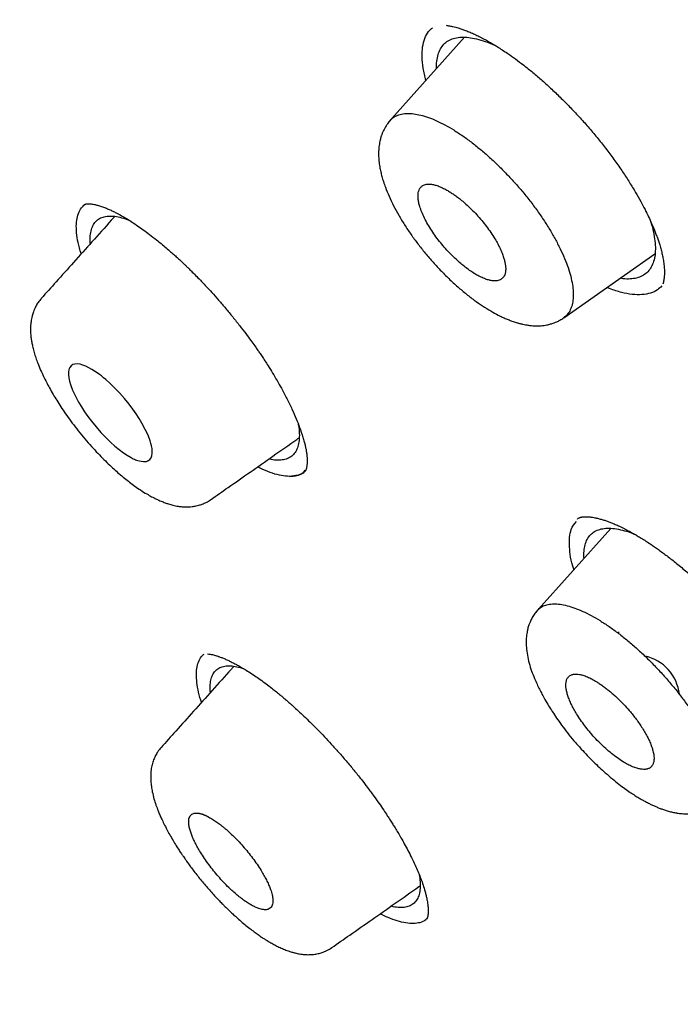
# Model space of a CAD drawing. Header units: millimetres. Extents: x 8 to 601, y 12 to 948.
# Tile 15 of 125: x 489 to 498, y 346 to 361. Entities that reach past the tile are written whole.
import ezdxf

# ---------------------------------------------------------------- set-up
doc = ezdxf.new("R2010")
doc.units = ezdxf.units.MM

msp = doc.modelspace()

# ---------------------------------------------------------------- linework, layer by layer
at = {"color": 7, "linetype": 'Continuous', "lineweight": 30}
for p, q in [((495.141, 360.384), (494.026, 359.139)), ((496.601, 356.254), (497.944, 357.194)), ((496.802, 353.291), (496.802, 353.293)), ((497.293, 353.155), (496.185, 351.918))]:
    msp.add_line(p, q, dxfattribs=at)
at = {"color": 7, "linetype": 'Continuous', "lineweight": 30, "flags": 128}
for points in [[(490.119, 354.267), (490.173, 354.231), (490.232, 354.197), (490.248, 354.189), (490.264, 354.181), (490.28, 354.173), (490.296, 354.166), (490.312, 354.16), (490.329, 354.154), (490.378, 354.142), (490.415, 354.137), (490.441, 354.139), (490.456, 354.141), (490.466, 354.144), (490.473, 354.147), (490.476, 354.148), (490.476, 354.148), (490.477, 354.148), (490.477, 354.148), (490.477, 354.148), (490.477, 354.148), (490.477, 354.148), (490.477, 354.148), (490.477, 354.148), (490.477, 354.148), (490.505, 354.167), (490.525, 354.193), (490.537, 354.225), (490.543, 354.263), (490.543, 354.296), (490.54, 354.331), (490.533, 354.368), (490.524, 354.405), (490.513, 354.443), (490.482, 354.525), (490.441, 354.612), (490.392, 354.703), (490.35, 354.773), (490.304, 354.843), (490.255, 354.912), (490.204, 354.981), (490.135, 355.065), (490.061, 355.149), (489.983, 355.231), (489.921, 355.29), (489.859, 355.346), (489.827, 355.372), (489.795, 355.398), (489.764, 355.422), (489.732, 355.445), (489.694, 355.471), (489.653, 355.496), (489.61, 355.52), (489.567, 355.541), (489.523, 355.558), (489.48, 355.57), (489.44, 355.575), (489.405, 355.573), (489.376, 355.565), (489.349, 355.548), (489.33, 355.523), (489.317, 355.492), (489.311, 355.456), (489.31, 355.414), (489.315, 355.369), (489.326, 355.321), (489.34, 355.271), (489.371, 355.19), (489.411, 355.103), (489.459, 355.012), (489.501, 354.943), (489.547, 354.872), (489.596, 354.802), (489.648, 354.733), (489.715, 354.649), (489.788, 354.565), (489.867, 354.483), (489.928, 354.424), (489.991, 354.367), (490.055, 354.315), (490.119, 354.267)], [(497.415, 351.63), (497.409, 351.624), (497.4, 351.615)]]:
    msp.add_lwpolyline(points, dxfattribs=at)
at = {"color": 7, "linetype": 'Continuous', "lineweight": 30}
msp.add_arc((497.657, 350.639), 0.651, 6.5087, 77.6977, dxfattribs=at)
for points, knots in [([(546.31, 319.917), (546.414, 320.603), (546.621, 321.969), (546.63, 324.249), (546.489, 326.623), (546.21, 329.082), (545.791, 331.861), (545.206, 334.973), (544.448, 338.418), (543.505, 342.325), (542.383, 346.691), (541.162, 351.491), (539.875, 356.343), (538.436, 361.307), (537.042, 365.565), (535.764, 369.067), (534.688, 371.764), (533.463, 374.538), (532.048, 377.395), (530.493, 380.167), (528.807, 382.82), (527.026, 385.31), (525.063, 387.733), (522.988, 390.04), (520.858, 392.223), (518.345, 394.629), (515.447, 397.208), (512.175, 399.906), (508.912, 402.43), (505.667, 404.796), (502.447, 406.995), (499.265, 409.024), (496.13, 410.904), (493.032, 412.693), (489.945, 414.469), (486.867, 416.174), (483.815, 417.75), (480.813, 419.147), (477.885, 420.345), (475.044, 421.346), (472.303, 422.114), (469.989, 422.546), (468.089, 422.689), (466.567, 422.614), (465.194, 422.297), (464.031, 421.679), (463.132, 420.734), (462.45, 419.448), (461.999, 417.891), (461.884, 416.638), (461.829, 416.041)], [0, 0, 0, 0, 0.019898, 0.0396, 0.059164, 0.078622, 0.098012, 0.12334, 0.148581, 0.17373, 0.20787, 0.241963, 0.276211, 0.310624, 0.345209, 0.362608, 0.380134, 0.39781, 0.415671, 0.433755, 0.448995, 0.464411, 0.479836, 0.49507, 0.51012, 0.525029, 0.547188, 0.569187, 0.591087, 0.612948, 0.634795, 0.656565, 0.678193, 0.699626, 0.721058, 0.742686, 0.764457, 0.7863, 0.808166, 0.830063, 0.852062, 0.874222, 0.88913, 0.904182, 0.919413, 0.934843, 0.95025, 0.965501, 0.983579, 1, 1, 1, 1]), ([(544.101, 319.878), (544.186, 320.426), (544.357, 321.522), (544.405, 323.329), (544.343, 325.217), (544.175, 327.181), (543.925, 329.2), (543.545, 331.658), (542.994, 334.581), (542.241, 337.983), (541.364, 341.596), (540.38, 345.404), (539.346, 349.383), (538.284, 353.383), (537.143, 357.436), (535.878, 361.565), (534.681, 365.084), (533.614, 367.955), (532.744, 370.143), (531.787, 372.367), (530.725, 374.631), (529.537, 376.933), (528.317, 379.071), (527.089, 381.024), (525.891, 382.779), (524.595, 384.513), (523.059, 386.396), (521.273, 388.395), (519.254, 390.481), (517.052, 392.606), (514.679, 394.755), (512.145, 396.911), (509.6, 398.956), (507.056, 400.902), (504.307, 402.905), (501.364, 404.924), (498.239, 406.927), (495.143, 408.789), (492.07, 410.567), (489.007, 412.327), (485.964, 414.006), (482.962, 415.547), (480.214, 416.816), (477.723, 417.839), (475.479, 418.657), (473.301, 419.335), (471.201, 419.853), (469.312, 420.167), (467.644, 420.277), (466.197, 420.191), (465.011, 419.908), (464.08, 419.45), (463.376, 418.869), (462.806, 418.135), (462.314, 417.174), (461.937, 415.959), (461.7, 414.479), (461.609, 412.881), (461.637, 411.193), (461.761, 409.436), (462.028, 407.026), (462.513, 403.918), (463.277, 400.079), (464.173, 396.167), (465.154, 392.214), (466.166, 388.247), (467.144, 384.488), (468.132, 380.902), (469.144, 377.483), (470.265, 374.006), (471.363, 370.901), (472.399, 368.189), (473.336, 365.891), (474.36, 363.556), (475.474, 361.184), (476.317, 359.572), (476.739, 358.765)], [0, 0, 0, 0, 0.011709, 0.0234, 0.035079, 0.046745, 0.058401, 0.070053, 0.08835, 0.106637, 0.124908, 0.145647, 0.166375, 0.187119, 0.207887, 0.228673, 0.249479, 0.259892, 0.270315, 0.28075, 0.291198, 0.301658, 0.31213, 0.319994, 0.327864, 0.335737, 0.343609, 0.354092, 0.364563, 0.37502, 0.38755, 0.400066, 0.41258, 0.425091, 0.437599, 0.45323, 0.468841, 0.484431, 0.499999, 0.515569, 0.531166, 0.546782, 0.562408, 0.574915, 0.587424, 0.599934, 0.612454, 0.624987, 0.635443, 0.645912, 0.656393, 0.664263, 0.672136, 0.680006, 0.687871, 0.698343, 0.708803, 0.71925, 0.729685, 0.740108, 0.750521, 0.771326, 0.792113, 0.81288, 0.833624, 0.854353, 0.875091, 0.892532, 0.909986, 0.927451, 0.944927, 0.955919, 0.966921, 0.977933, 0.988958, 1, 1, 1, 1]), ([(492.139, 410.008), (492.234, 409.953), (492.422, 409.845), (492.696, 409.687), (492.957, 409.536), (493.206, 409.392), (493.44, 409.256), (493.66, 409.128), (493.867, 409.008), (494.06, 408.895), (494.243, 408.789), (494.413, 408.689), (494.572, 408.596), (494.718, 408.51), (494.853, 408.431), (494.981, 408.356), (495.107, 408.282), (495.37, 408.127), (495.773, 407.888), (496.32, 407.562), (497.019, 407.141), (497.867, 406.625), (498.864, 406.006), (499.696, 405.478), (500.363, 405.047), (500.865, 404.719), (501.373, 404.384), (501.889, 404.04), (502.417, 403.683), (502.834, 403.399), (503.136, 403.191), (503.319, 403.064), (503.504, 402.936), (503.691, 402.806), (503.88, 402.674), (504.068, 402.543), (504.251, 402.413), (504.429, 402.288), (504.598, 402.168), (504.758, 402.054), (504.907, 401.947), (505.044, 401.849), (505.175, 401.755), (505.313, 401.655), (505.465, 401.545), (505.636, 401.422), (505.817, 401.29), (506.009, 401.149), (506.212, 401), (506.519, 400.775), (506.923, 400.476), (507.399, 400.119), (507.85, 399.778), (508.279, 399.451), (508.706, 399.123), (509.276, 398.682), (509.987, 398.123), (510.668, 397.579), (511.179, 397.167), (511.523, 396.887), (511.876, 396.597), (512.185, 396.342), (512.449, 396.123), (512.663, 395.944), (512.875, 395.766), (513.079, 395.594), (513.268, 395.433), (513.442, 395.285), (513.601, 395.15), (513.745, 395.026), (513.881, 394.91), (514.017, 394.792), (514.163, 394.665), (514.323, 394.526), (514.5, 394.372), (514.695, 394.201), (514.905, 394.016), (515.195, 393.759), (515.556, 393.437), (515.978, 393.055), (516.386, 392.682), (516.784, 392.314), (517.175, 391.949), (517.622, 391.527), (518.125, 391.045), (518.683, 390.501), (519.238, 389.951), (519.789, 389.394), (520.336, 388.83), (520.839, 388.301), (521.299, 387.807), (521.718, 387.349), (522.133, 386.888), (522.543, 386.421), (522.95, 385.951), (523.345, 385.483), (523.729, 385.02), (524.1, 384.561), (524.464, 384.1), (524.823, 383.637), (525.175, 383.171), (525.523, 382.701), (525.869, 382.224), (526.155, 381.819), (526.383, 381.49), (526.555, 381.24), (526.722, 380.994), (526.88, 380.759), (527.026, 380.539), (527.159, 380.336), (527.27, 380.165), (527.36, 380.026), (527.432, 379.914), (527.503, 379.804), (527.576, 379.689), (527.655, 379.564), (527.742, 379.426), (527.835, 379.276), (527.941, 379.105), (528.059, 378.912), (528.188, 378.698), (528.321, 378.477), (528.478, 378.212), (528.654, 377.912), (528.858, 377.558), (529.065, 377.193), (529.275, 376.818), (529.498, 376.411), (529.735, 375.972), (529.984, 375.5), (530.223, 375.036), (530.489, 374.511), (530.779, 373.924), (531.091, 373.274), (531.394, 372.627), (531.688, 371.981), (531.912, 371.476), (532.073, 371.109), (532.172, 370.879), (532.272, 370.647), (532.371, 370.414), (532.47, 370.179), (532.567, 369.947), (532.66, 369.72), (532.746, 369.51), (532.825, 369.317), (532.896, 369.14), (532.964, 368.972), (533.028, 368.812), (533.09, 368.656), (533.153, 368.496), (533.223, 368.317), (533.301, 368.117), (533.387, 367.894), (533.478, 367.658), (533.57, 367.414), (533.663, 367.167), (533.797, 366.81), (533.967, 366.346), (534.167, 365.795), (534.354, 365.267), (534.53, 364.766), (534.7, 364.273), (534.866, 363.786), (535.082, 363.145), (535.344, 362.351), (535.668, 361.347), (536, 360.288), (536.339, 359.176), (536.675, 358.044), (537.008, 356.891), (537.339, 355.718), (537.662, 354.55), (537.977, 353.387), (538.354, 351.97), (538.789, 350.301), (539.283, 348.381), (539.675, 346.852), (539.968, 345.712), (540.161, 344.96), (540.353, 344.21), (540.544, 343.459), (540.734, 342.705), (540.888, 342.093), (541.005, 341.619), (541.088, 341.285), (541.172, 340.943), (541.241, 340.659), (541.295, 340.435), (541.335, 340.273), (541.373, 340.113), (541.41, 339.959), (541.445, 339.815), (541.476, 339.684), (541.504, 339.566), (541.529, 339.46), (541.552, 339.363), (541.574, 339.27), (541.596, 339.175), (541.619, 339.077), (541.644, 338.973), (541.67, 338.863), (541.697, 338.747), (541.725, 338.626), (541.755, 338.496), (541.787, 338.358), (541.82, 338.212), (541.869, 337.998), (541.932, 337.723), (542.006, 337.393), (542.076, 337.075), (542.144, 336.77), (542.208, 336.473), (542.299, 336.051), (542.415, 335.5), (542.57, 334.741), (542.734, 333.907), (542.903, 333), (543.061, 332.101), (543.208, 331.21), (543.341, 330.327), (543.433, 329.654), (543.494, 329.183), (543.527, 328.912), (543.559, 328.642), (543.59, 328.372), (543.619, 328.101), (543.65, 327.794), (543.684, 327.448), (543.71, 327.145), (543.729, 326.915), (543.74, 326.766), (543.75, 326.624), (543.759, 326.498), (543.767, 326.387), (543.773, 326.289), (543.779, 326.197), (543.784, 326.113), (543.788, 326.032), (543.793, 325.945), (543.798, 325.848), (543.803, 325.738), (543.809, 325.618), (543.814, 325.489), (543.819, 325.351), (543.824, 325.205), (543.829, 325.055), (543.832, 324.905), (543.835, 324.757), (543.837, 324.611), (543.839, 324.409), (543.839, 324.153), (543.836, 323.845), (543.829, 323.538), (543.82, 323.288), (543.81, 323.092), (543.802, 322.953), (543.794, 322.813), (543.785, 322.692), (543.778, 322.595), (543.772, 322.523), (543.767, 322.459), (543.762, 322.404), (543.758, 322.358), (543.754, 322.321), (543.751, 322.29), (543.749, 322.259), (543.745, 322.225), (543.741, 322.184), (543.736, 322.139), (543.731, 322.085), (543.724, 322.023), (543.715, 321.95), (543.705, 321.866), (543.693, 321.773), (543.68, 321.669), (543.664, 321.556), (543.645, 321.433), (543.624, 321.3), (543.6, 321.158), (543.572, 321.008), (543.542, 320.851), (543.507, 320.686), (543.468, 320.513), (543.439, 320.396), (543.424, 320.336)], [0, 0, 0, 0, 0.002938, 0.005744, 0.008416, 0.010954, 0.01336, 0.015593, 0.017697, 0.019674, 0.021521, 0.023275, 0.024894, 0.026381, 0.027734, 0.029011, 0.030294, 0.031584, 0.037035, 0.042605, 0.048243, 0.05831, 0.068375, 0.07844, 0.083473, 0.088505, 0.093571, 0.098743, 0.104025, 0.109422, 0.111232, 0.113057, 0.114897, 0.116752, 0.118621, 0.120505, 0.122344, 0.12408, 0.125789, 0.127385, 0.128868, 0.130239, 0.131503, 0.132795, 0.134387, 0.136086, 0.137893, 0.139807, 0.141828, 0.143949, 0.14894, 0.153834, 0.158122, 0.162355, 0.166586, 0.170816, 0.179275, 0.187729, 0.191056, 0.194457, 0.197959, 0.201564, 0.203665, 0.205798, 0.20795, 0.209988, 0.211882, 0.213599, 0.215177, 0.216614, 0.217911, 0.219231, 0.22069, 0.222288, 0.224025, 0.225993, 0.228114, 0.230325, 0.234713, 0.23896, 0.243065, 0.247039, 0.250986, 0.254935, 0.260647, 0.26636, 0.272072, 0.277784, 0.283494, 0.289203, 0.293688, 0.298176, 0.302666, 0.307161, 0.311663, 0.316169, 0.320461, 0.324745, 0.329025, 0.333302, 0.337578, 0.341862, 0.346212, 0.350639, 0.352896, 0.355173, 0.357442, 0.359577, 0.361563, 0.363399, 0.365086, 0.366159, 0.367161, 0.368103, 0.369121, 0.370252, 0.371497, 0.372855, 0.374326, 0.37614, 0.378098, 0.380157, 0.382191, 0.385316, 0.388358, 0.391872, 0.395271, 0.398605, 0.403002, 0.407324, 0.411572, 0.415796, 0.421831, 0.427868, 0.433908, 0.439951, 0.446025, 0.448184, 0.450361, 0.452558, 0.454773, 0.457007, 0.459253, 0.461425, 0.463497, 0.465273, 0.466968, 0.468582, 0.470116, 0.471579, 0.473103, 0.474728, 0.47675, 0.47891, 0.481208, 0.483611, 0.486014, 0.488411, 0.494028, 0.499591, 0.504631, 0.509572, 0.51442, 0.519241, 0.524064, 0.533537, 0.54301, 0.554287, 0.565565, 0.576843, 0.588926, 0.60101, 0.613094, 0.625177, 0.63726, 0.657399, 0.677538, 0.697679, 0.70559, 0.713502, 0.721413, 0.729324, 0.737258, 0.74531, 0.748786, 0.752327, 0.755962, 0.759692, 0.761397, 0.763122, 0.764863, 0.766526, 0.768057, 0.769455, 0.770721, 0.771855, 0.772858, 0.773836, 0.774846, 0.775887, 0.776994, 0.77821, 0.779421, 0.780722, 0.782116, 0.7836, 0.785176, 0.786826, 0.790513, 0.794075, 0.797511, 0.800821, 0.804011, 0.807169, 0.814613, 0.822056, 0.832126, 0.842195, 0.852263, 0.862331, 0.872398, 0.882466, 0.885623, 0.88878, 0.891937, 0.895094, 0.898271, 0.901536, 0.905986, 0.910596, 0.912451, 0.914274, 0.915988, 0.91759, 0.918864, 0.920057, 0.921171, 0.922206, 0.923162, 0.924138, 0.92539, 0.926753, 0.928227, 0.929812, 0.931544, 0.933391, 0.935293, 0.937177, 0.939044, 0.940894, 0.942728, 0.94675, 0.950689, 0.954666, 0.958762, 0.960602, 0.962465, 0.964352, 0.966249, 0.967345, 0.968329, 0.969199, 0.969957, 0.970603, 0.971091, 0.971487, 0.971883, 0.97236, 0.972915, 0.97355, 0.974265, 0.975148, 0.976173, 0.977347, 0.97867, 0.980144, 0.981767, 0.983541, 0.985466, 0.987542, 0.989769, 0.992105, 0.994588, 0.997219, 1, 1, 1, 1]), ([(494.573, 359.749), (494.558, 359.81), (494.527, 359.934), (494.512, 360.098), (494.52, 360.245), (494.553, 360.369), (494.602, 360.465), (494.65, 360.507), (494.671, 360.525)], [0, 0, 0, 0, 0.1684217, 0.3433072, 0.5181724, 0.6931535, 0.8682396, 1, 1, 1, 1]), ([(494.868, 360.56), (494.885, 360.557), (494.917, 360.553), (494.966, 360.543), (495.008, 360.532), (495.043, 360.522), (495.073, 360.513), (495.1, 360.504), (495.128, 360.494), (495.168, 360.479), (495.222, 360.458), (495.289, 360.428), (495.358, 360.395), (495.427, 360.36), (495.493, 360.324), (495.556, 360.287), (495.623, 360.246), (495.698, 360.198), (495.787, 360.139), (495.893, 360.064), (496.015, 359.971), (496.148, 359.865), (496.286, 359.747), (496.426, 359.62), (496.566, 359.485), (496.706, 359.345), (496.843, 359.198), (496.978, 359.046), (497.109, 358.89), (497.235, 358.729), (497.356, 358.566), (497.468, 358.405), (497.569, 358.249), (497.657, 358.104), (497.733, 357.971), (497.797, 357.851), (497.85, 357.743), (497.894, 357.647), (497.928, 357.568), (497.954, 357.501), (497.975, 357.444), (497.996, 357.386), (498.016, 357.323), (498.035, 357.254), (498.052, 357.185), (498.064, 357.127), (498.072, 357.079), (498.077, 357.04), (498.081, 357.002), (498.083, 356.966), (498.084, 356.932), (498.084, 356.906), (498.083, 356.887), (498.082, 356.872), (498.081, 356.855), (498.079, 356.834), (498.075, 356.808), (498.068, 356.779), (498.062, 356.761), (498.058, 356.751)], [0, 0, 0, 0, 0.018244, 0.033866, 0.04685, 0.057183, 0.064956, 0.072185, 0.079641, 0.087323, 0.103917, 0.120355, 0.136452, 0.153092, 0.167642, 0.180808, 0.195207, 0.211085, 0.228449, 0.251265, 0.276226, 0.303304, 0.331428, 0.359783, 0.38836, 0.417151, 0.446147, 0.475347, 0.504754, 0.5344, 0.564304, 0.594393, 0.623176, 0.650022, 0.674914, 0.697847, 0.718818, 0.737834, 0.755054, 0.767184, 0.779425, 0.791814, 0.805876, 0.822393, 0.840134, 0.857198, 0.867979, 0.87892, 0.890268, 0.90202, 0.913731, 0.923858, 0.929606, 0.934676, 0.941447, 0.951107, 0.964301, 0.98061, 1, 1, 1, 1]), ([(494.729, 359.924), (494.729, 359.932), (494.725, 359.981), (494.734, 360.058), (494.756, 360.153), (494.795, 360.233), (494.848, 360.298), (494.915, 360.345), (494.998, 360.376), (495.093, 360.388), (495.2, 360.384), (495.317, 360.363), (495.445, 360.324), (495.541, 360.289), (495.595, 360.262), (495.602, 360.258)], [0, 0, 0, 0, 0.018225, 0.106003, 0.193895, 0.28192, 0.370127, 0.458611, 0.547146, 0.635386, 0.723435, 0.811347, 0.899149, 0.986858, 1, 1, 1, 1]), ([(494.048, 359.163), (494.034, 359.146), (494.009, 359.116), (493.979, 359.07), (493.956, 359.029), (493.941, 358.997), (493.931, 358.973), (493.924, 358.956), (493.918, 358.94), (493.913, 358.925), (493.907, 358.906), (493.901, 358.882), (493.893, 358.851), (493.886, 358.813), (493.881, 358.774), (493.877, 358.737), (493.876, 358.708), (493.875, 358.681), (493.875, 358.634), (493.879, 358.566), (493.89, 358.482), (493.906, 358.405), (493.924, 358.332), (493.947, 358.257), (493.981, 358.161), (494.029, 358.043), (494.095, 357.905), (494.171, 357.764), (494.256, 357.624), (494.35, 357.483), (494.451, 357.344), (494.561, 357.206), (494.677, 357.071), (494.799, 356.94), (494.926, 356.814), (495.056, 356.696), (495.185, 356.589), (495.312, 356.492), (495.436, 356.408), (495.553, 356.338), (495.648, 356.287), (495.724, 356.252), (495.782, 356.228), (495.841, 356.205), (495.896, 356.187), (495.949, 356.172), (495.994, 356.161), (496.036, 356.152), (496.069, 356.147), (496.099, 356.143), (496.131, 356.139), (496.172, 356.137), (496.218, 356.136), (496.266, 356.138), (496.31, 356.143), (496.348, 356.149), (496.38, 356.156), (496.407, 356.163), (496.434, 356.171), (496.464, 356.182), (496.502, 356.197), (496.55, 356.221), (496.582, 356.242), (496.6, 356.254)], [0, 0, 0, 0, 0.0161509, 0.0296972, 0.0406093, 0.0495438, 0.0553033, 0.0595624, 0.0637192, 0.067774, 0.071727, 0.0783736, 0.086607, 0.0964369, 0.1076811, 0.1168502, 0.123811, 0.1298797, 0.1376775, 0.1600274, 0.1813545, 0.1993765, 0.216895, 0.2347805, 0.2541477, 0.2859105, 0.3181974, 0.3502107, 0.382001, 0.4136481, 0.4455073, 0.4775207, 0.5096935, 0.542111, 0.5748438, 0.6078326, 0.640159, 0.6716794, 0.7023693, 0.7320363, 0.7599747, 0.7748122, 0.7894697, 0.8041279, 0.8202979, 0.8317966, 0.8442427, 0.8552554, 0.863822, 0.8702548, 0.8778557, 0.8879351, 0.9004038, 0.9127275, 0.9239035, 0.9339118, 0.941583, 0.9484855, 0.9546211, 0.9613651, 0.9711663, 0.9840565, 1, 1, 1, 1]), ([(494.05, 359.161), (494.059, 359.171), (494.083, 359.2), (494.138, 359.232), (494.211, 359.257), (494.297, 359.266), (494.391, 359.26), (494.495, 359.24), (494.607, 359.206), (494.726, 359.158), (494.851, 359.096), (494.981, 359.022), (495.071, 358.961), (495.116, 358.931)], [0, 0, 0, 0, 0.054175, 0.148841, 0.243534, 0.338138, 0.432552, 0.526871, 0.621169, 0.715518, 0.81001, 0.904775, 1, 1, 1, 1]), ([(495.116, 358.931), (495.162, 358.898), (495.253, 358.833), (495.39, 358.722), (495.527, 358.602), (495.662, 358.473), (495.794, 358.338), (495.922, 358.198), (496.044, 358.052), (496.159, 357.904), (496.267, 357.754), (496.365, 357.603), (496.454, 357.454), (496.532, 357.307), (496.599, 357.164), (496.655, 357.026), (496.697, 356.895), (496.726, 356.773), (496.741, 356.66), (496.743, 356.558), (496.732, 356.466), (496.708, 356.387), (496.67, 356.321), (496.634, 356.277), (496.606, 356.26), (496.599, 356.256)], [0, 0, 0, 0, 0.04512, 0.090096, 0.134977, 0.179788, 0.224541, 0.269246, 0.313919, 0.358596, 0.403318, 0.448105, 0.492953, 0.53784, 0.582733, 0.627608, 0.672457, 0.717304, 0.762102, 0.806813, 0.851478, 0.896128, 0.940793, 0.985508, 1, 1, 1, 1]), ([(495.281, 356.909), (495.299, 356.898), (495.34, 356.874), (495.402, 356.843), (495.463, 356.819), (495.521, 356.804), (495.567, 356.798), (495.606, 356.798), (495.638, 356.804), (495.671, 356.816), (495.701, 356.837), (495.725, 356.869), (495.74, 356.907), (495.746, 356.944), (495.747, 356.976), (495.746, 357.001), (495.743, 357.027), (495.739, 357.053), (495.734, 357.078), (495.728, 357.103), (495.718, 357.14), (495.7, 357.191), (495.672, 357.258), (495.639, 357.326), (495.597, 357.403), (495.544, 357.487), (495.481, 357.577), (495.412, 357.666), (495.339, 357.752), (495.26, 357.835), (495.185, 357.908), (495.114, 357.97), (495.063, 358.012), (495.024, 358.041), (494.998, 358.06), (494.972, 358.078), (494.946, 358.095), (494.91, 358.118), (494.861, 358.146), (494.798, 358.178), (494.737, 358.202), (494.679, 358.217), (494.634, 358.223), (494.595, 358.223), (494.564, 358.218), (494.531, 358.206), (494.501, 358.185), (494.478, 358.153), (494.463, 358.115), (494.457, 358.078), (494.456, 358.043), (494.457, 358.013), (494.461, 357.983), (494.466, 357.953), (494.473, 357.924), (494.486, 357.877), (494.51, 357.811), (494.549, 357.723), (494.599, 357.631), (494.656, 357.539), (494.719, 357.447), (494.788, 357.358), (494.861, 357.272), (494.939, 357.189), (495.014, 357.116), (495.084, 357.053), (495.15, 357), (495.216, 356.951), (495.259, 356.923), (495.281, 356.909)], [0, 0, 0, 0, 0.014353, 0.031294, 0.050822, 0.06717, 0.084974, 0.097656, 0.110985, 0.124962, 0.144499, 0.16292, 0.180223, 0.196409, 0.205159, 0.213544, 0.221564, 0.229218, 0.236507, 0.243431, 0.24999, 0.26646, 0.282687, 0.298672, 0.314414, 0.335021, 0.355197, 0.374944, 0.394925, 0.41524, 0.435892, 0.451606, 0.46751, 0.473927, 0.480374, 0.486852, 0.49336, 0.499898, 0.514526, 0.531636, 0.551226, 0.567552, 0.585274, 0.597868, 0.611083, 0.624918, 0.644354, 0.6627, 0.679956, 0.696123, 0.706297, 0.715987, 0.725192, 0.733913, 0.742148, 0.749899, 0.771323, 0.792504, 0.813443, 0.834141, 0.854598, 0.874814, 0.894354, 0.914421, 0.935017, 0.950816, 0.966913, 0.983307, 1, 1, 1, 1]), ([(489.496, 357.195), (489.487, 357.225), (489.46, 357.311), (489.436, 357.438), (489.422, 357.575), (489.429, 357.694), (489.454, 357.793), (489.494, 357.872), (489.533, 357.907), (489.551, 357.923)], [0, 0, 0, 0, 0.082293, 0.238589, 0.394991, 0.551448, 0.707851, 0.864305, 1, 1, 1, 1]), ([(489.55, 357.924), (489.551, 357.925), (489.552, 357.926), (489.554, 357.927), (489.556, 357.927), (489.557, 357.927), (489.558, 357.928), (489.56, 357.928), (489.561, 357.929), (489.563, 357.929), (489.566, 357.93), (489.569, 357.93), (489.574, 357.931), (489.581, 357.932), (489.592, 357.933), (489.608, 357.933), (489.629, 357.932), (489.657, 357.929), (489.693, 357.923), (489.722, 357.916), (489.738, 357.912)], [0, 0, 0, 0, 0.076218, 0.141842, 0.196793, 0.245743, 0.280957, 0.309559, 0.338122, 0.366646, 0.395144, 0.424244, 0.454311, 0.502015, 0.552718, 0.614562, 0.690016, 0.779253, 0.88249, 1, 1, 1, 1]), ([(489.738, 357.912), (489.757, 357.906), (489.794, 357.895), (489.852, 357.873), (489.908, 357.85), (489.96, 357.826), (490.02, 357.796), (490.09, 357.758), (490.171, 357.711), (490.249, 357.661), (490.329, 357.608), (490.412, 357.55), (490.505, 357.481), (490.594, 357.412), (490.676, 357.346), (490.746, 357.287), (490.811, 357.23), (490.869, 357.179), (490.919, 357.134), (490.96, 357.096), (490.993, 357.065), (491.021, 357.038), (491.052, 357.008), (491.09, 356.972), (491.139, 356.922), (491.2, 356.861), (491.27, 356.788), (491.344, 356.71), (491.427, 356.62), (491.521, 356.514), (491.625, 356.394), (491.729, 356.267), (491.828, 356.142), (491.917, 356.027), (491.99, 355.928), (492.046, 355.85), (492.088, 355.789), (492.124, 355.738), (492.161, 355.683), (492.203, 355.619), (492.256, 355.537), (492.316, 355.44), (492.382, 355.329), (492.453, 355.203), (492.528, 355.062), (492.601, 354.911), (492.664, 354.77), (492.713, 354.643), (492.748, 354.542), (492.772, 354.462), (492.789, 354.399), (492.802, 354.342), (492.812, 354.289), (492.819, 354.237), (492.823, 354.185), (492.824, 354.139), (492.822, 354.102), (492.82, 354.076), (492.816, 354.055), (492.812, 354.037), (492.807, 354.023), (492.803, 354.013), (492.8, 354.006), (492.797, 354.002), (492.796, 353.999), (492.794, 353.997), (492.793, 353.995), (492.791, 353.993), (492.79, 353.993)], [0, 0, 0, 0, 0.019123, 0.036496, 0.052117, 0.06598, 0.078456, 0.098475, 0.117645, 0.136041, 0.152465, 0.170512, 0.190187, 0.2115, 0.225744, 0.240437, 0.253784, 0.265362, 0.275166, 0.28361, 0.290034, 0.294781, 0.300619, 0.30815, 0.317374, 0.3304, 0.344642, 0.359427, 0.374752, 0.39546, 0.417077, 0.439598, 0.462257, 0.482214, 0.49921, 0.513251, 0.522194, 0.530154, 0.539536, 0.550495, 0.563031, 0.581648, 0.601133, 0.621081, 0.649013, 0.677774, 0.706026, 0.732089, 0.755962, 0.771766, 0.786987, 0.801691, 0.816017, 0.830439, 0.847897, 0.8683, 0.882754, 0.895125, 0.906926, 0.919423, 0.933111, 0.944089, 0.954565, 0.96339, 0.968703, 0.976537, 0.986977, 1, 1, 1, 1]), ([(489.99, 357.747), (489.973, 357.728), (489.862, 357.603), (489.66, 357.378), (489.389, 357.076), (489.141, 356.798), (488.982, 356.621), (488.909, 356.54)], [0, 0, 0, 0, 0.047382, 0.310414, 0.56109, 0.799413, 1, 1, 1, 1]), ([(489.631, 357.346), (489.63, 357.351), (489.625, 357.396), (489.63, 357.466), (489.645, 357.556), (489.677, 357.629), (489.722, 357.687), (489.781, 357.727), (489.855, 357.75), (489.941, 357.756), (490.039, 357.743), (490.125, 357.721), (490.183, 357.698), (490.2, 357.691)], [0, 0, 0, 0, 0.01485, 0.118714, 0.222726, 0.326914, 0.431334, 0.536098, 0.640933, 0.745389, 0.849592, 0.953613, 1, 1, 1, 1]), ([(497.877, 357.682), (497.879, 357.676), (497.9, 357.619), (497.923, 357.519), (497.946, 357.385), (497.953, 357.264), (497.944, 357.156), (497.92, 357.061), (497.881, 356.981), (497.827, 356.916), (497.759, 356.868), (497.677, 356.837), (497.581, 356.824), (497.499, 356.824), (497.446, 356.834), (497.433, 356.836)], [0, 0, 0, 0, 0.010313, 0.098219, 0.185866, 0.273351, 0.360722, 0.447998, 0.535189, 0.622319, 0.709446, 0.796588, 0.883733, 0.970947, 1, 1, 1, 1]), ([(498.044, 356.723), (498.024, 356.703), (497.979, 356.656), (497.881, 356.614), (497.756, 356.591), (497.613, 356.594), (497.453, 356.626), (497.327, 356.662), (497.252, 356.695), (497.24, 356.701)], [0, 0, 0, 0, 0.125932, 0.294185, 0.462416, 0.63061, 0.798723, 0.966764, 1, 1, 1, 1]), ([(488.91, 356.54), (488.894, 356.521), (488.864, 356.486), (488.831, 356.43), (488.809, 356.383), (488.793, 356.344), (488.783, 356.312), (488.773, 356.278), (488.765, 356.239), (488.757, 356.193), (488.752, 356.141), (488.75, 356.077), (488.753, 356.009), (488.761, 355.942), (488.772, 355.879), (488.785, 355.816), (488.804, 355.745), (488.828, 355.668), (488.859, 355.581), (488.897, 355.489), (488.941, 355.395), (488.984, 355.307), (489.031, 355.22), (489.081, 355.131), (489.137, 355.038), (489.198, 354.943), (489.267, 354.841), (489.345, 354.732), (489.432, 354.618), (489.526, 354.502), (489.622, 354.389), (489.717, 354.285), (489.808, 354.191), (489.894, 354.106), (489.975, 354.031), (490.055, 353.96), (490.133, 353.895), (490.21, 353.833), (490.289, 353.775), (490.373, 353.717), (490.456, 353.665), (490.534, 353.621), (490.604, 353.586), (490.67, 353.556), (490.728, 353.533), (490.787, 353.513), (490.852, 353.495), (490.919, 353.481), (490.982, 353.473), (491.034, 353.47), (491.084, 353.471), (491.127, 353.475), (491.162, 353.48), (491.194, 353.486), (491.234, 353.496), (491.283, 353.513), (491.342, 353.538), (491.381, 353.564), (491.402, 353.577)], [0, 0, 0, 0, 0.018472, 0.034193, 0.047114, 0.057232, 0.065594, 0.073271, 0.083615, 0.095136, 0.108976, 0.125201, 0.145697, 0.162611, 0.176361, 0.192816, 0.211904, 0.231403, 0.250959, 0.276041, 0.298137, 0.31736, 0.33692, 0.358711, 0.378585, 0.400034, 0.423079, 0.447738, 0.473858, 0.50141, 0.528676, 0.554402, 0.578621, 0.601351, 0.622604, 0.642387, 0.66419, 0.683876, 0.703687, 0.726087, 0.751147, 0.770391, 0.789627, 0.808459, 0.824376, 0.838057, 0.855417, 0.875892, 0.891822, 0.905444, 0.916982, 0.927578, 0.935204, 0.94332, 0.953229, 0.965999, 0.981613, 1, 1, 1, 1]), ([(492.689, 354.701), (492.692, 354.691), (492.703, 354.636), (492.71, 354.551), (492.708, 354.447), (492.69, 354.359), (492.658, 354.285), (492.612, 354.227), (492.552, 354.186), (492.478, 354.162), (492.391, 354.156), (492.318, 354.162), (492.271, 354.174), (492.26, 354.177)], [0, 0, 0, 0, 0.0262096, 0.1313119, 0.2362697, 0.3411102, 0.4458468, 0.550505, 0.6551484, 0.759808, 0.864485, 0.9692537, 1, 1, 1, 1]), ([(491.403, 353.577), (491.489, 353.637), (491.683, 353.773), (491.989, 353.987), (492.325, 354.223), (492.566, 354.391), (492.694, 354.481), (492.706, 354.489)], [0, 0, 0, 0, 0.197399, 0.445111, 0.703267, 0.97187, 1, 1, 1, 1]), ([(492.563, 353.92), (492.525, 353.922), (492.449, 353.927), (492.317, 353.963), (492.198, 354.007), (492.12, 354.046), (492.093, 354.06)], [0, 0, 0, 0, 0.2839962, 0.5676767, 0.8511591, 1, 1, 1, 1]), ([(492.563, 353.92), (492.601, 353.922), (492.676, 353.926), (492.755, 353.959), (492.791, 353.996), (492.805, 354.011)], [0, 0, 0, 0, 0.381901, 0.754201, 1, 1, 1, 1]), ([(492.563, 353.92), (492.624, 353.923), (492.72, 353.929), (492.774, 353.988), (492.794, 354.01)], [0, 0, 0, 0, 0.635291, 1, 1, 1, 1]), ([(492.795, 353.999), (492.793, 353.996), (492.767, 353.964), (492.693, 353.932), (492.606, 353.924), (492.563, 353.92)], [0, 0, 0, 0, 0.04225, 0.520056, 1, 1, 1, 1]), ([(496.751, 352.55), (496.751, 352.551), (496.7, 352.681), (496.681, 352.888), (496.687, 353.133), (496.759, 353.22), (496.788, 353.254)], [0, 0, 0, 0, 0.004361, 0.377155, 0.75037, 1, 1, 1, 1]), ([(496.802, 353.293), (496.806, 353.297), (496.814, 353.304), (496.825, 353.31), (496.835, 353.314), (496.841, 353.316), (496.848, 353.318), (496.856, 353.32), (496.868, 353.322), (496.883, 353.325), (496.902, 353.326), (496.923, 353.327), (496.942, 353.326), (496.961, 353.326), (496.98, 353.324), (497.007, 353.321), (497.046, 353.315), (497.097, 353.304), (497.15, 353.29), (497.203, 353.275), (497.253, 353.257), (497.305, 353.237), (497.361, 353.214), (497.427, 353.185), (497.497, 353.151), (497.566, 353.114), (497.627, 353.08), (497.685, 353.046), (497.745, 353.01), (497.811, 352.968), (497.895, 352.913), (497.999, 352.84), (498.126, 352.747), (498.266, 352.637), (498.414, 352.514), (498.558, 352.386), (498.694, 352.259), (498.821, 352.135), (498.946, 352.006), (499.07, 351.873), (499.191, 351.736), (499.308, 351.596), (499.423, 351.454), (499.532, 351.31), (499.637, 351.164), (499.734, 351.021), (499.822, 350.884), (499.903, 350.749), (499.975, 350.619), (500.039, 350.495), (500.091, 350.386), (500.132, 350.291), (500.159, 350.222), (500.177, 350.175), (500.187, 350.145), (500.197, 350.117), (500.207, 350.086), (500.219, 350.048), (500.234, 349.997), (500.25, 349.934), (500.264, 349.863), (500.275, 349.789), (500.277, 349.744), (500.279, 349.72)], [0, 0, 0, 0, 0.016428, 0.029748, 0.039929, 0.047243, 0.053451, 0.060369, 0.06816, 0.078272, 0.089184, 0.099628, 0.108666, 0.116284, 0.12308, 0.130792, 0.146308, 0.163104, 0.17864, 0.19289, 0.205909, 0.218117, 0.231562, 0.246525, 0.263613, 0.278545, 0.291308, 0.302526, 0.314638, 0.327893, 0.342292, 0.36438, 0.388727, 0.415338, 0.443736, 0.47253, 0.496767, 0.521173, 0.545691, 0.570342, 0.595142, 0.620106, 0.645246, 0.670573, 0.696101, 0.721712, 0.746182, 0.769163, 0.794661, 0.817933, 0.839009, 0.857913, 0.87463, 0.881582, 0.88797, 0.893794, 0.900031, 0.908754, 0.920023, 0.936296, 0.955081, 0.976319, 1, 1, 1, 1]), ([(496.9, 352.716), (496.899, 352.724), (496.895, 352.771), (496.901, 352.845), (496.92, 352.937), (496.955, 353.014), (497.005, 353.076), (497.071, 353.121), (497.15, 353.149), (497.243, 353.16), (497.348, 353.154), (497.464, 353.131), (497.566, 353.102), (497.631, 353.074), (497.651, 353.066)], [0, 0, 0, 0, 0.018022, 0.111748, 0.205595, 0.299587, 0.393778, 0.488269, 0.582817, 0.677046, 0.771065, 0.864934, 0.958681, 1, 1, 1, 1]), ([(496.214, 351.949), (496.197, 351.929), (496.166, 351.891), (496.131, 351.832), (496.106, 351.78), (496.086, 351.729), (496.071, 351.678), (496.061, 351.627), (496.054, 351.582), (496.05, 351.539), (496.048, 351.495), (496.048, 351.449), (496.052, 351.38), (496.064, 351.288), (496.09, 351.173), (496.126, 351.058), (496.166, 350.955), (496.206, 350.865), (496.243, 350.788), (496.282, 350.712), (496.326, 350.631), (496.377, 350.546), (496.434, 350.455), (496.498, 350.36), (496.572, 350.256), (496.656, 350.145), (496.753, 350.027), (496.851, 349.915), (496.947, 349.812), (497.037, 349.721), (497.126, 349.636), (497.219, 349.551), (497.314, 349.469), (497.411, 349.391), (497.499, 349.325), (497.577, 349.271), (497.646, 349.226), (497.704, 349.189), (497.757, 349.159), (497.808, 349.131), (497.859, 349.105), (497.909, 349.08), (497.958, 349.059), (498.007, 349.038), (498.058, 349.019), (498.113, 349.001), (498.172, 348.984), (498.23, 348.971), (498.28, 348.963), (498.324, 348.957), (498.368, 348.954), (498.417, 348.953), (498.467, 348.954), (498.512, 348.959), (498.549, 348.965), (498.586, 348.973), (498.629, 348.984), (498.68, 349.003), (498.739, 349.03), (498.777, 349.054), (498.797, 349.068)], [0, 0, 0, 0, 0.0195, 0.036313, 0.050383, 0.061694, 0.076935, 0.089605, 0.100897, 0.111901, 0.123081, 0.134965, 0.14722, 0.175715, 0.205045, 0.234079, 0.260878, 0.280585, 0.298731, 0.315546, 0.334104, 0.355443, 0.375363, 0.397243, 0.421112, 0.446992, 0.47472, 0.504285, 0.527699, 0.551475, 0.574017, 0.59528, 0.621647, 0.645761, 0.667624, 0.687219, 0.704463, 0.719358, 0.731916, 0.744141, 0.758345, 0.770318, 0.78293, 0.795535, 0.808292, 0.822396, 0.838132, 0.85391, 0.867392, 0.876878, 0.887766, 0.900548, 0.914036, 0.925982, 0.934701, 0.94314, 0.953801, 0.966849, 0.982265, 1, 1, 1, 1]), ([(496.216, 351.947), (496.224, 351.957), (496.247, 351.984), (496.299, 352.015), (496.371, 352.038), (496.454, 352.046), (496.548, 352.04), (496.651, 352.019), (496.761, 351.984), (496.88, 351.936), (497.005, 351.874), (497.135, 351.799), (497.225, 351.739), (497.27, 351.709)], [0, 0, 0, 0, 0.051108, 0.146056, 0.241036, 0.335941, 0.430665, 0.5253, 0.619917, 0.714584, 0.809392, 0.904468, 1, 1, 1, 1]), ([(497.27, 351.709), (497.316, 351.676), (497.407, 351.611), (497.546, 351.5), (497.683, 351.381), (497.82, 351.254), (497.953, 351.12), (498.082, 350.98), (498.206, 350.837), (498.323, 350.69), (498.433, 350.541), (498.533, 350.393), (498.624, 350.245), (498.705, 350.1), (498.775, 349.959), (498.833, 349.824), (498.878, 349.695), (498.909, 349.575), (498.927, 349.464), (498.931, 349.364), (498.922, 349.274), (498.9, 349.197), (498.865, 349.132), (498.83, 349.09), (498.803, 349.073), (498.796, 349.07)], [0, 0, 0, 0, 0.045159, 0.090167, 0.135077, 0.179914, 0.22469, 0.269414, 0.314104, 0.358793, 0.403523, 0.448312, 0.493161, 0.538045, 0.582935, 0.627805, 0.672646, 0.717481, 0.762266, 0.806959, 0.851605, 0.896233, 0.940873, 0.985564, 1, 1, 1, 1]), ([(491.27, 350.595), (491.266, 350.606), (491.242, 350.673), (491.216, 350.782), (491.194, 350.921), (491.191, 351.042), (491.206, 351.146), (491.24, 351.23), (491.273, 351.283), (491.301, 351.301), (491.306, 351.304)], [0, 0, 0, 0, 0.029778, 0.185454, 0.341296, 0.497459, 0.653891, 0.810445, 0.966943, 1, 1, 1, 1]), ([(491.356, 351.308), (491.368, 351.306), (491.391, 351.304), (491.426, 351.297), (491.458, 351.289), (491.484, 351.281), (491.506, 351.274), (491.525, 351.268), (491.545, 351.26), (491.575, 351.249), (491.615, 351.233), (491.667, 351.21), (491.719, 351.184), (491.772, 351.157), (491.828, 351.126), (491.893, 351.088), (491.969, 351.041), (492.05, 350.988), (492.135, 350.929), (492.218, 350.868), (492.298, 350.807), (492.368, 350.751), (492.423, 350.706), (492.465, 350.671), (492.494, 350.646), (492.518, 350.625), (492.542, 350.605), (492.569, 350.581), (492.6, 350.553), (492.648, 350.51), (492.715, 350.449), (492.801, 350.368), (492.891, 350.28), (492.984, 350.186), (493.08, 350.087), (493.181, 349.978), (493.288, 349.859), (493.4, 349.731), (493.511, 349.597), (493.616, 349.466), (493.714, 349.339), (493.802, 349.219), (493.882, 349.108), (493.947, 349.012), (494.001, 348.931), (494.045, 348.863), (494.083, 348.803), (494.121, 348.742), (494.162, 348.675), (494.207, 348.597), (494.257, 348.509), (494.309, 348.412), (494.363, 348.306), (494.411, 348.204), (494.454, 348.107), (494.491, 348.017), (494.524, 347.925), (494.55, 347.845), (494.568, 347.778), (494.581, 347.725), (494.59, 347.679), (494.597, 347.639), (494.601, 347.606), (494.603, 347.579), (494.605, 347.556), (494.606, 347.532), (494.606, 347.509), (494.605, 347.489), (494.603, 347.473), (494.601, 347.46), (494.599, 347.448), (494.597, 347.436), (494.594, 347.425), (494.591, 347.418), (494.589, 347.413), (494.588, 347.41), (494.587, 347.408), (494.586, 347.407), (494.586, 347.406), (494.586, 347.406), (494.586, 347.405)], [0, 0, 0, 0, 0.016893, 0.031234, 0.04299, 0.052133, 0.058658, 0.064317, 0.070275, 0.076534, 0.089956, 0.103913, 0.117142, 0.129608, 0.142212, 0.156785, 0.17338, 0.191999, 0.208352, 0.225922, 0.242171, 0.2559, 0.267103, 0.274242, 0.279759, 0.283787, 0.288099, 0.293238, 0.299206, 0.306001, 0.320318, 0.33647, 0.354431, 0.371169, 0.389222, 0.40859, 0.429272, 0.451271, 0.474383, 0.496294, 0.516362, 0.537037, 0.555244, 0.570986, 0.584272, 0.595108, 0.604713, 0.614279, 0.625797, 0.639128, 0.654395, 0.671589, 0.690697, 0.711742, 0.728811, 0.746973, 0.766223, 0.786561, 0.800334, 0.813773, 0.826712, 0.838191, 0.848063, 0.85658, 0.864516, 0.873453, 0.883366, 0.892755, 0.900669, 0.907181, 0.914113, 0.923781, 0.934247, 0.944453, 0.949478, 0.955706, 0.963892, 0.974018, 0.986061, 1, 1, 1, 1]), ([(491.744, 351.124), (491.732, 351.111), (491.625, 350.992), (491.428, 350.771), (491.155, 350.467), (490.905, 350.188), (490.745, 350.01), (490.673, 349.929)], [0, 0, 0, 0, 0.033406, 0.300047, 0.554925, 0.798047, 1, 1, 1, 1]), ([(491.4, 350.74), (491.399, 350.745), (491.393, 350.788), (491.396, 350.857), (491.409, 350.944), (491.438, 351.015), (491.48, 351.07), (491.538, 351.109), (491.609, 351.13), (491.693, 351.134), (491.786, 351.122), (491.856, 351.1), (491.89, 351.09)], [0, 0, 0, 0, 0.014055, 0.124006, 0.234107, 0.344386, 0.454897, 0.565751, 0.676684, 0.787234, 0.897528, 1, 1, 1, 1]), ([(497.475, 349.72), (497.498, 349.706), (497.546, 349.678), (497.615, 349.645), (497.678, 349.623), (497.732, 349.61), (497.767, 349.607), (497.79, 349.607), (497.802, 349.608), (497.814, 349.609), (497.825, 349.611), (497.836, 349.614), (497.847, 349.618), (497.857, 349.622), (497.867, 349.628), (497.879, 349.636), (497.891, 349.646), (497.901, 349.659), (497.91, 349.672), (497.917, 349.688), (497.924, 349.707), (497.929, 349.732), (497.931, 349.762), (497.93, 349.795), (497.926, 349.829), (497.919, 349.862), (497.911, 349.894), (497.898, 349.937), (497.878, 349.991), (497.847, 350.059), (497.811, 350.127), (497.771, 350.196), (497.727, 350.263), (497.681, 350.329), (497.633, 350.392), (497.575, 350.464), (497.505, 350.542), (497.424, 350.626), (497.351, 350.695), (497.289, 350.749), (497.237, 350.791), (497.186, 350.829), (497.136, 350.865), (497.08, 350.901), (497.017, 350.938), (496.948, 350.971), (496.886, 350.994), (496.831, 351.007), (496.793, 351.011), (496.764, 351.01), (496.743, 351.007), (496.723, 351.003), (496.698, 350.993), (496.67, 350.972), (496.646, 350.936), (496.634, 350.894), (496.631, 350.848), (496.635, 350.801), (496.645, 350.749), (496.661, 350.692), (496.684, 350.629), (496.714, 350.563), (496.749, 350.495), (496.793, 350.42), (496.847, 350.337), (496.911, 350.249), (496.98, 350.162), (497.055, 350.076), (497.136, 349.992), (497.22, 349.913), (497.305, 349.84), (497.391, 349.774), (497.447, 349.738), (497.475, 349.72)], [0, 0, 0, 0, 0.018001, 0.03713, 0.057387, 0.073324, 0.089897, 0.094751, 0.099656, 0.104614, 0.109624, 0.114685, 0.119798, 0.124964, 0.129925, 0.137071, 0.1464, 0.153046, 0.160478, 0.168697, 0.177701, 0.187492, 0.19985, 0.211433, 0.222241, 0.232274, 0.241532, 0.250015, 0.267274, 0.284065, 0.300387, 0.316241, 0.331628, 0.346547, 0.360998, 0.374982, 0.395676, 0.416419, 0.437212, 0.449718, 0.462243, 0.474786, 0.487348, 0.49993, 0.517704, 0.536701, 0.55692, 0.572891, 0.589551, 0.598143, 0.606906, 0.615843, 0.624951, 0.645777, 0.666603, 0.687431, 0.702843, 0.718393, 0.73408, 0.749905, 0.766735, 0.783218, 0.799354, 0.815145, 0.835656, 0.855553, 0.874837, 0.895269, 0.91587, 0.936644, 0.957589, 0.978707, 1, 1, 1, 1]), ([(490.673, 349.929), (490.657, 349.909), (490.626, 349.872), (490.594, 349.816), (490.571, 349.768), (490.557, 349.729), (490.546, 349.694), (490.533, 349.644), (490.523, 349.58), (490.519, 349.504), (490.521, 349.431), (490.529, 349.355), (490.544, 349.27), (490.566, 349.178), (490.596, 349.085), (490.626, 349.007), (490.653, 348.939), (490.681, 348.877), (490.716, 348.804), (490.756, 348.726), (490.801, 348.643), (490.847, 348.563), (490.894, 348.487), (490.935, 348.422), (490.97, 348.369), (490.999, 348.327), (491.024, 348.291), (491.052, 348.251), (491.088, 348.201), (491.133, 348.14), (491.184, 348.073), (491.24, 348.003), (491.297, 347.934), (491.355, 347.866), (491.415, 347.798), (491.474, 347.733), (491.53, 347.675), (491.577, 347.626), (491.614, 347.589), (491.645, 347.559), (491.677, 347.528), (491.718, 347.489), (491.77, 347.441), (491.834, 347.384), (491.904, 347.325), (491.976, 347.267), (492.041, 347.218), (492.099, 347.176), (492.149, 347.141), (492.194, 347.112), (492.24, 347.083), (492.29, 347.054), (492.348, 347.022), (492.411, 346.99), (492.476, 346.961), (492.539, 346.937), (492.595, 346.919), (492.651, 346.903), (492.714, 346.89), (492.786, 346.881), (492.844, 346.879), (492.889, 346.882), (492.919, 346.884), (492.952, 346.889), (492.994, 346.897), (493.049, 346.913), (493.118, 346.94), (493.163, 346.969), (493.187, 346.984)], [0, 0, 0, 0, 0.0191105, 0.0350021, 0.0476138, 0.057085, 0.0661643, 0.0758887, 0.0969482, 0.1170608, 0.1353976, 0.1549859, 0.1769156, 0.202906, 0.226755, 0.248201, 0.2618318, 0.2766104, 0.2941994, 0.3145895, 0.3325717, 0.3520921, 0.3698911, 0.3847807, 0.3969615, 0.4061419, 0.4129866, 0.4217995, 0.4333641, 0.4474047, 0.4634936, 0.4797012, 0.495875, 0.5123204, 0.5287539, 0.5451845, 0.5605066, 0.5731202, 0.5828594, 0.589984, 0.597595, 0.608082, 0.6217328, 0.6384102, 0.6579786, 0.6771164, 0.6944924, 0.7097889, 0.7233426, 0.7351579, 0.7457497, 0.7603465, 0.7761343, 0.7932353, 0.8117831, 0.8303069, 0.8452053, 0.8585415, 0.8762979, 0.8955697, 0.9157706, 0.923354, 0.9308647, 0.9383255, 0.9469096, 0.9613038, 0.9790336, 1, 1, 1, 1]), ([(491.903, 347.673), (491.92, 347.661), (491.956, 347.637), (492.008, 347.606), (492.061, 347.579), (492.107, 347.56), (492.147, 347.548), (492.179, 347.542), (492.208, 347.54), (492.234, 347.543), (492.26, 347.551), (492.284, 347.566), (492.303, 347.591), (492.315, 347.622), (492.319, 347.656), (492.319, 347.692), (492.315, 347.726), (492.308, 347.762), (492.298, 347.799), (492.283, 347.844), (492.262, 347.898), (492.233, 347.962), (492.198, 348.029), (492.155, 348.104), (492.102, 348.188), (492.038, 348.279), (491.97, 348.369), (491.897, 348.456), (491.822, 348.54), (491.749, 348.615), (491.681, 348.68), (491.629, 348.726), (491.587, 348.761), (491.556, 348.785), (491.525, 348.809), (491.485, 348.838), (491.435, 348.872), (491.393, 348.896), (491.367, 348.91), (491.355, 348.916), (491.343, 348.922), (491.332, 348.927), (491.32, 348.932), (491.309, 348.937), (491.298, 348.942), (491.29, 348.945), (491.281, 348.948), (491.271, 348.951), (491.256, 348.955), (491.24, 348.959), (491.224, 348.962), (491.208, 348.964), (491.192, 348.965), (491.175, 348.964), (491.158, 348.961), (491.136, 348.953), (491.113, 348.938), (491.094, 348.912), (491.083, 348.879), (491.079, 348.846), (491.08, 348.814), (491.083, 348.786), (491.088, 348.757), (491.095, 348.728), (491.104, 348.698), (491.117, 348.659), (491.136, 348.609), (491.165, 348.545), (491.199, 348.479), (491.242, 348.404), (491.295, 348.32), (491.359, 348.228), (491.427, 348.138), (491.499, 348.05), (491.574, 347.966), (491.647, 347.891), (491.715, 347.826), (491.778, 347.77), (491.841, 347.718), (491.882, 347.688), (491.903, 347.673)], [0, 0, 0, 0, 0.014038, 0.029128, 0.045269, 0.062462, 0.074959, 0.087458, 0.099957, 0.112458, 0.124961, 0.142733, 0.159891, 0.176435, 0.192366, 0.204671, 0.216584, 0.228105, 0.239234, 0.249971, 0.266183, 0.282222, 0.298092, 0.313793, 0.334462, 0.354836, 0.374921, 0.394513, 0.414593, 0.435162, 0.450918, 0.466952, 0.475077, 0.483272, 0.491537, 0.499873, 0.515766, 0.532909, 0.536425, 0.53999, 0.543603, 0.547264, 0.550974, 0.554732, 0.558538, 0.562393, 0.563037, 0.567581, 0.572786, 0.579732, 0.585329, 0.591701, 0.598845, 0.606763, 0.615455, 0.62492, 0.643705, 0.661585, 0.678561, 0.694632, 0.704846, 0.714659, 0.724069, 0.733078, 0.741685, 0.749891, 0.765942, 0.781865, 0.797664, 0.813338, 0.834041, 0.854531, 0.874811, 0.894233, 0.914226, 0.934795, 0.950605, 0.966742, 0.983207, 1, 1, 1, 1]), ([(485.815, 348.508), (485.828, 348.504), (485.852, 348.497), (485.892, 348.481), (485.931, 348.463), (485.969, 348.444), (486.004, 348.425), (486.04, 348.404), (486.079, 348.38), (486.122, 348.353), (486.167, 348.323), (486.212, 348.293), (486.256, 348.261), (486.298, 348.23), (486.338, 348.2), (486.378, 348.169), (486.422, 348.133), (486.472, 348.093), (486.528, 348.046), (486.589, 347.993), (486.671, 347.92), (486.775, 347.825), (486.9, 347.704), (487.033, 347.569), (487.173, 347.423), (487.309, 347.274), (487.441, 347.123), (487.568, 346.974), (487.697, 346.817), (487.826, 346.654), (487.953, 346.487), (488.074, 346.322), (488.185, 346.164), (488.287, 346.013), (488.379, 345.872), (488.461, 345.739), (488.534, 345.616), (488.596, 345.508), (488.648, 345.414), (488.691, 345.333), (488.728, 345.26), (488.755, 345.204), (488.775, 345.163), (488.788, 345.135), (488.799, 345.111), (488.81, 345.087), (488.823, 345.058), (488.839, 345.021), (488.859, 344.973), (488.881, 344.919), (488.901, 344.864), (488.923, 344.801), (488.943, 344.734), (488.959, 344.668), (488.968, 344.617), (488.973, 344.577), (488.975, 344.547), (488.975, 344.523), (488.973, 344.51), (488.972, 344.505), (488.972, 344.503), (488.972, 344.504), (488.972, 344.504)], [0, 0, 0, 0, 0.019708, 0.037514, 0.053396, 0.067335, 0.079312, 0.089976, 0.102739, 0.115507, 0.128277, 0.140843, 0.152014, 0.163735, 0.173125, 0.182748, 0.193491, 0.205353, 0.218337, 0.232442, 0.247674, 0.273674, 0.300829, 0.329078, 0.358406, 0.388814, 0.41498, 0.441891, 0.469548, 0.497954, 0.527005, 0.555304, 0.582467, 0.608442, 0.633181, 0.656698, 0.678994, 0.700073, 0.716837, 0.73274, 0.747549, 0.760267, 0.767135, 0.773135, 0.778268, 0.782734, 0.788524, 0.797329, 0.808492, 0.821996, 0.836296, 0.850198, 0.872491, 0.893848, 0.914779, 0.930714, 0.947634, 0.96497, 0.980518, 0.988929, 0.998021, 1, 1, 1, 1]), ([(494.474, 348.056), (494.479, 348.021), (494.49, 347.948), (494.489, 347.852), (494.474, 347.765), (494.445, 347.693), (494.401, 347.637), (494.344, 347.598), (494.272, 347.576), (494.187, 347.572), (494.115, 347.578), (494.069, 347.591), (494.059, 347.594)], [0, 0, 0, 0, 0.096977, 0.206251, 0.315394, 0.424426, 0.533376, 0.642313, 0.751273, 0.860259, 0.969346, 1, 1, 1, 1]), ([(493.187, 346.984), (493.275, 347.046), (493.473, 347.184), (493.783, 347.401), (494.122, 347.639), (494.358, 347.804), (494.481, 347.89), (494.487, 347.894)], [0, 0, 0, 0, 0.20275, 0.454583, 0.715832, 0.986501, 1, 1, 1, 1]), ([(494.482, 347.351), (494.452, 347.345), (494.39, 347.333), (494.278, 347.343), (494.153, 347.373), (494.026, 347.418), (493.937, 347.462), (493.897, 347.481)], [0, 0, 0, 0, 0.20847, 0.417218, 0.626196, 0.835214, 1, 1, 1, 1]), ([(494.587, 347.411), (494.581, 347.404), (494.554, 347.375), (494.514, 347.362), (494.482, 347.351)], [0, 0, 0, 0, 0.212336, 1, 1, 1, 1])]:
    msp.add_open_spline(points, degree=3, knots=knots, dxfattribs=at)

doc.saveas('drawing.dxf')
